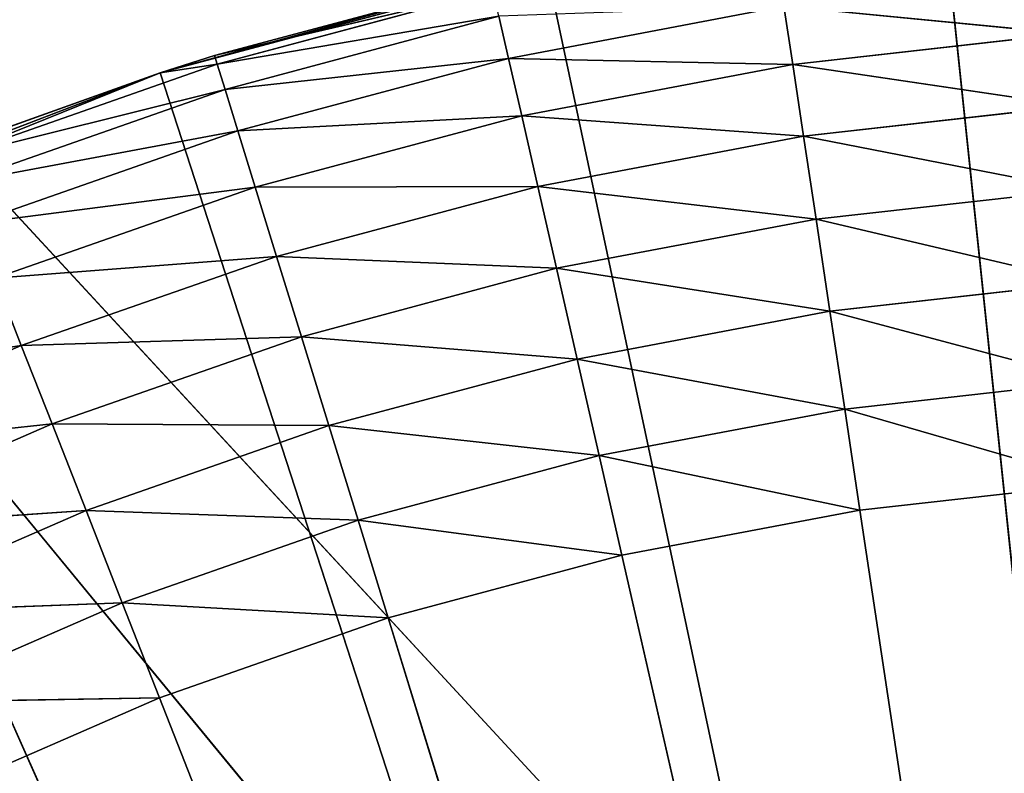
# Model space of a CAD drawing. Header units: centimetres. Extents: x 0.01 to 2.21, y 0.02 to 5.03.
# Tile 89 of 129: x 0.89 to 1.05, y 4.52 to 4.65. Entities that reach past the tile are written whole.
import ezdxf

# ---------------------------------------------------------------- set-up
doc = ezdxf.new("R2010")
doc.units = ezdxf.units.CM
doc.header["$LTSCALE"] = 2.54
doc.layers.get('0').update_dxf_attribs({"true_color": 0xff5454})

# ---------------------------------------------------------------- blocks, each defined once
blk = doc.blocks.new('Haczyk na r_czniki NUV przykr_cany.STL')
at = {"color": 0}
for p, q in [((1.05022, 4.36968, 0.0015), (0.511, 5.025, 0.0015)), ((0.511, 5.025, 0.0015), (1.111, 4.375, 0.0015)), ((0.511, 5.025, 0.0015), (1.111, 4.375, 0.0015)), ((1.05022, 4.36968, 0.0015), (0.511, 5.025, 0.0015)), ((0.511, 5.025, 0.1515), (1.111, 4.375, 0.1515)), ((0.511, 5.025, 0.1515), (1.111, 4.375, 0.1515)), ((0.511, 5.025, 0.1515), (1.05022, 4.36968, 0.1515)), ((0.511, 5.025, 0.1515), (1.05022, 4.36968, 0.1515)), ((1.04306, 4.67144, 0.1515), (1.111, 4.025, 0.1515)), ((1.04306, 4.67144, 0.1515), (1.111, 4.025, 0.1515)), ((0.97586, 4.6608, 0.1515), (0.91014, 4.64319, 0.1515)), ((0.97586, 4.6608, 0.1515), (0.91014, 4.64319, 0.1515)), ((1.111, 4.025, 0.1515), (0.97586, 4.6608, 0.1515)), ((1.111, 4.025, 0.1515), (0.97586, 4.6608, 0.1515)), ((0.91014, 4.64319, 0.1515), (0.96636, 4.6587, 0.5515)), ((0.91014, 4.64319, 0.1515), (0.96636, 4.6587, 0.5515)), ((0.91941, 4.64612, 0.5515), (0.96636, 4.6587, 0.5515)), ((0.91941, 4.64612, 0.5515), (0.96636, 4.6587, 0.5515)), ((0.9667, 4.65722, 0.56886), (0.91941, 4.64612, 0.5515)), ((0.9667, 4.65722, 0.56886), (0.91941, 4.64612, 0.5515)), ((0.9667, 4.65722, 0.56886), (0.91986, 4.64467, 0.56886)), ((0.9667, 4.65722, 0.56886), (0.91986, 4.64467, 0.56886)), ((0.96934, 4.64564, 0.6015), (1.01612, 4.65449, 0.6015)), ((0.96934, 4.64564, 0.6015), (1.01612, 4.65449, 0.6015)), ((1.01761, 4.64461, 0.61578), (1.01612, 4.65449, 0.6015)), ((1.01612, 4.65449, 0.6015), (1.06417, 4.64985, 0.61578)), ((1.01612, 4.65449, 0.6015), (1.06417, 4.64985, 0.61578)), ((1.01761, 4.64461, 0.61578), (1.01612, 4.65449, 0.6015)), ((0.9677, 4.65282, 0.5857), (0.91986, 4.64467, 0.56886)), ((0.9677, 4.65282, 0.5857), (0.91986, 4.64467, 0.56886)), ((0.9677, 4.65282, 0.5857), (0.92119, 4.64036, 0.5857)), ((0.9677, 4.65282, 0.5857), (0.92119, 4.64036, 0.5857)), ((0.96934, 4.64564, 0.6015), (0.9677, 4.65282, 0.5857)), ((0.96934, 4.64564, 0.6015), (0.9677, 4.65282, 0.5857)), ((1.01761, 4.64461, 0.61578), (1.06417, 4.64985, 0.61578)), ((1.01761, 4.64461, 0.61578), (1.06417, 4.64985, 0.61578)), ((0.87408, 4.62865, 0.56886), (0.91986, 4.64467, 0.56886)), ((0.87408, 4.62865, 0.56886), (0.91986, 4.64467, 0.56886)), ((0.91014, 4.64319, 0.1515), (0.91941, 4.64612, 0.5515)), ((0.91014, 4.64319, 0.5515), (0.91941, 4.64612, 0.5515)), ((0.91014, 4.64319, 0.1515), (0.91941, 4.64612, 0.5515)), ((0.91014, 4.64319, 0.5515), (0.91941, 4.64612, 0.5515)), ((0.91014, 4.64319, 0.5515), (0.91986, 4.64467, 0.56886)), ((0.91014, 4.64319, 0.5515), (0.91986, 4.64467, 0.56886)), ((0.91986, 4.64467, 0.56886), (0.91941, 4.64612, 0.5515)), ((0.91986, 4.64467, 0.56886), (0.91941, 4.64612, 0.5515)), ((0.92119, 4.64036, 0.5857), (0.91986, 4.64467, 0.56886)), ((0.92119, 4.64036, 0.5857), (0.91986, 4.64467, 0.56886)), ((0.96934, 4.64564, 0.6015), (0.92119, 4.64036, 0.5857)), ((0.96934, 4.64564, 0.6015), (0.92119, 4.64036, 0.5857)), ((0.96934, 4.64564, 0.6015), (0.92336, 4.63332, 0.6015)), ((0.96934, 4.64564, 0.6015), (0.92336, 4.63332, 0.6015)), ((0.97157, 4.63589, 0.61578), (0.96934, 4.64564, 0.6015)), ((0.96934, 4.64564, 0.6015), (1.01761, 4.64461, 0.61578)), ((0.96934, 4.64564, 0.6015), (1.01761, 4.64461, 0.61578)), ((0.97157, 4.63589, 0.61578), (0.96934, 4.64564, 0.6015)), ((0.97157, 4.63589, 0.61578), (1.01761, 4.64461, 0.61578)), ((0.97157, 4.63589, 0.61578), (1.01761, 4.64461, 0.61578)), ((1.01945, 4.63242, 0.6281), (1.01761, 4.64461, 0.61578)), ((1.01761, 4.64461, 0.61578), (1.06509, 4.63756, 0.6281)), ((1.01761, 4.64461, 0.61578), (1.06509, 4.63756, 0.6281)), ((1.01945, 4.63242, 0.6281), (1.01761, 4.64461, 0.61578)), ((0.91014, 4.64319, 0.1515), (0.84662, 4.6188, 0.1515)), ((0.91014, 4.64319, 0.1515), (0.84662, 4.6188, 0.1515)), ((0.87353, 4.63007, 0.5515), (0.91014, 4.64319, 0.1515)), ((0.87353, 4.63007, 0.5515), (0.91014, 4.64319, 0.1515)), ((0.87353, 4.63007, 0.5515), (0.91014, 4.64319, 0.5515)), ((0.87353, 4.63007, 0.5515), (0.91014, 4.64319, 0.5515)), ((0.87408, 4.62865, 0.56886), (0.91014, 4.64319, 0.5515)), ((0.87408, 4.62865, 0.56886), (0.91014, 4.64319, 0.5515)), ((0.91014, 4.64319, 0.5515), (0.91014, 4.64319, 0.1515)), ((0.91014, 4.64319, 0.5515), (0.91014, 4.64319, 0.1515)), ((0.91014, 4.64319, 0.1515), (1.111, 4.025, 0.1515)), ((0.91014, 4.64319, 0.1515), (1.111, 4.025, 0.1515)), ((0.87408, 4.62865, 0.56886), (0.92119, 4.64036, 0.5857)), ((0.87408, 4.62865, 0.56886), (0.92119, 4.64036, 0.5857)), ((0.87573, 4.62445, 0.5857), (0.92119, 4.64036, 0.5857)), ((0.87573, 4.62445, 0.5857), (0.92119, 4.64036, 0.5857)), ((0.92336, 4.63332, 0.6015), (0.92119, 4.64036, 0.5857)), ((0.92336, 4.63332, 0.6015), (0.92119, 4.64036, 0.5857)), ((1.01945, 4.63242, 0.6281), (1.06509, 4.63756, 0.6281)), ((1.01945, 4.63242, 0.6281), (1.06509, 4.63756, 0.6281)), ((0.97157, 4.63589, 0.61578), (0.92336, 4.63332, 0.6015)), ((0.97157, 4.63589, 0.61578), (0.92336, 4.63332, 0.6015)), ((0.97157, 4.63589, 0.61578), (0.92631, 4.62377, 0.61578)), ((0.97157, 4.63589, 0.61578), (0.92631, 4.62377, 0.61578)), ((0.97431, 4.62388, 0.6281), (0.97157, 4.63589, 0.61578)), ((0.97157, 4.63589, 0.61578), (1.01945, 4.63242, 0.6281)), ((0.97157, 4.63589, 0.61578), (1.01945, 4.63242, 0.6281)), ((0.97431, 4.62388, 0.6281), (0.97157, 4.63589, 0.61578)), ((0.87573, 4.62445, 0.5857), (0.92336, 4.63332, 0.6015)), ((0.87573, 4.62445, 0.5857), (0.92336, 4.63332, 0.6015)), ((0.87842, 4.6176, 0.6015), (0.92336, 4.63332, 0.6015)), ((0.87842, 4.6176, 0.6015), (0.92336, 4.63332, 0.6015)), ((0.92631, 4.62377, 0.61578), (0.92336, 4.63332, 0.6015)), ((0.92631, 4.62377, 0.61578), (0.92336, 4.63332, 0.6015)), ((0.97431, 4.62388, 0.6281), (1.01945, 4.63242, 0.6281)), ((0.97431, 4.62388, 0.6281), (1.01945, 4.63242, 0.6281)), ((1.02157, 4.6183, 0.6381), (1.01945, 4.63242, 0.6281)), ((1.01945, 4.63242, 0.6281), (1.06616, 4.62332, 0.6381)), ((1.01945, 4.63242, 0.6281), (1.06616, 4.62332, 0.6381)), ((1.02157, 4.6183, 0.6381), (1.01945, 4.63242, 0.6281)), ((0.87842, 4.6176, 0.6015), (0.92631, 4.62377, 0.61578)), ((0.87842, 4.6176, 0.6015), (0.92631, 4.62377, 0.61578)), ((0.88208, 4.60829, 0.61578), (0.92631, 4.62377, 0.61578)), ((0.88208, 4.60829, 0.61578), (0.92631, 4.62377, 0.61578)), ((0.97431, 4.62388, 0.6281), (0.92631, 4.62377, 0.61578)), ((0.97431, 4.62388, 0.6281), (0.92631, 4.62377, 0.61578)), ((0.92994, 4.61199, 0.6281), (0.92631, 4.62377, 0.61578)), ((0.92994, 4.61199, 0.6281), (0.92631, 4.62377, 0.61578)), ((0.97431, 4.62388, 0.6281), (0.92994, 4.61199, 0.6281)), ((0.97431, 4.62388, 0.6281), (0.92994, 4.61199, 0.6281)), ((0.97749, 4.60996, 0.6381), (0.97431, 4.62388, 0.6281)), ((0.97431, 4.62388, 0.6281), (1.02157, 4.6183, 0.6381)), ((0.97431, 4.62388, 0.6281), (1.02157, 4.6183, 0.6381)), ((0.97749, 4.60996, 0.6381), (0.97431, 4.62388, 0.6281)), ((1.02157, 4.6183, 0.6381), (1.06616, 4.62332, 0.6381)), ((1.02157, 4.6183, 0.6381), (1.06616, 4.62332, 0.6381)), ((0.84662, 4.6188, 0.1515), (1.111, 4.025, 0.1515)), ((0.84662, 4.6188, 0.1515), (1.111, 4.025, 0.1515)), ((0.97749, 4.60996, 0.6381), (1.02157, 4.6183, 0.6381)), ((0.97749, 4.60996, 0.6381), (1.02157, 4.6183, 0.6381)), ((1.02393, 4.60268, 0.64547), (1.02157, 4.6183, 0.6381)), ((1.02157, 4.6183, 0.6381), (1.06734, 4.60757, 0.64547)), ((1.02157, 4.6183, 0.6381), (1.06734, 4.60757, 0.64547)), ((1.02393, 4.60268, 0.64547), (1.02157, 4.6183, 0.6381)), ((0.88208, 4.60829, 0.61578), (0.92994, 4.61199, 0.6281)), ((0.88208, 4.60829, 0.61578), (0.92994, 4.61199, 0.6281)), ((0.88658, 4.59682, 0.6281), (0.92994, 4.61199, 0.6281)), ((0.88658, 4.59682, 0.6281), (0.92994, 4.61199, 0.6281)), ((0.93415, 4.59834, 0.6381), (0.92994, 4.61199, 0.6281)), ((0.97749, 4.60996, 0.6381), (0.92994, 4.61199, 0.6281)), ((0.93415, 4.59834, 0.6381), (0.92994, 4.61199, 0.6281)), ((0.97749, 4.60996, 0.6381), (0.92994, 4.61199, 0.6281)), ((0.97749, 4.60996, 0.6381), (0.93415, 4.59834, 0.6381)), ((0.97749, 4.60996, 0.6381), (0.93415, 4.59834, 0.6381)), ((0.981, 4.59455, 0.64547), (0.97749, 4.60996, 0.6381)), ((0.97749, 4.60996, 0.6381), (1.02393, 4.60268, 0.64547)), ((0.97749, 4.60996, 0.6381), (1.02393, 4.60268, 0.64547)), ((0.981, 4.59455, 0.64547), (0.97749, 4.60996, 0.6381)), ((0.88658, 4.59682, 0.6281), (0.88208, 4.60829, 0.61578)), ((0.88658, 4.59682, 0.6281), (0.88208, 4.60829, 0.61578)), ((1.02393, 4.60268, 0.64547), (1.06734, 4.60757, 0.64547)), ((1.02393, 4.60268, 0.64547), (1.06734, 4.60757, 0.64547)), ((0.981, 4.59455, 0.64547), (1.02393, 4.60268, 0.64547)), ((0.981, 4.59455, 0.64547), (1.02393, 4.60268, 0.64547)), ((1.02644, 4.58603, 0.64998), (1.02393, 4.60268, 0.64547)), ((1.02393, 4.60268, 0.64547), (1.0686, 4.59078, 0.64998)), ((1.02393, 4.60268, 0.64547), (1.0686, 4.59078, 0.64998)), ((1.02644, 4.58603, 0.64998), (1.02393, 4.60268, 0.64547)), ((0.88658, 4.59682, 0.6281), (0.93415, 4.59834, 0.6381)), ((0.88658, 4.59682, 0.6281), (0.93415, 4.59834, 0.6381)), ((0.8918, 4.58352, 0.6381), (0.93415, 4.59834, 0.6381)), ((0.8918, 4.58352, 0.6381), (0.93415, 4.59834, 0.6381)), ((0.9388, 4.58325, 0.64547), (0.93415, 4.59834, 0.6381)), ((0.981, 4.59455, 0.64547), (0.93415, 4.59834, 0.6381)), ((0.9388, 4.58325, 0.64547), (0.93415, 4.59834, 0.6381)), ((0.981, 4.59455, 0.64547), (0.93415, 4.59834, 0.6381)), ((0.88658, 4.59682, 0.6281), (0.83913, 4.58955, 0.61578)), ((0.88658, 4.59682, 0.6281), (0.83913, 4.58955, 0.61578)), ((0.88658, 4.59682, 0.6281), (0.84447, 4.57845, 0.6281)), ((0.88658, 4.59682, 0.6281), (0.84447, 4.57845, 0.6281)), ((0.8918, 4.58352, 0.6381), (0.88658, 4.59682, 0.6281)), ((0.8918, 4.58352, 0.6381), (0.88658, 4.59682, 0.6281)), ((0.981, 4.59455, 0.64547), (0.9388, 4.58325, 0.64547)), ((0.981, 4.59455, 0.64547), (0.9388, 4.58325, 0.64547)), ((0.98475, 4.57814, 0.64998), (0.981, 4.59455, 0.64547)), ((0.981, 4.59455, 0.64547), (1.02644, 4.58603, 0.64998)), ((0.981, 4.59455, 0.64547), (1.02644, 4.58603, 0.64998)), ((0.98475, 4.57814, 0.64998), (0.981, 4.59455, 0.64547)), ((1.02644, 4.58603, 0.64998), (1.0686, 4.59078, 0.64998)), ((1.02644, 4.58603, 0.64998), (1.0686, 4.59078, 0.64998)), ((0.98475, 4.57814, 0.64998), (1.02644, 4.58603, 0.64998)), ((0.98475, 4.57814, 0.64998), (1.02644, 4.58603, 0.64998)), ((1.02903, 4.56886, 0.6515), (1.02644, 4.58603, 0.64998)), ((1.02644, 4.58603, 0.64998), (1.0699, 4.57346, 0.6515)), ((1.02644, 4.58603, 0.64998), (1.0699, 4.57346, 0.6515)), ((1.02903, 4.56886, 0.6515), (1.02644, 4.58603, 0.64998)), ((0.8918, 4.58352, 0.6381), (0.84447, 4.57845, 0.6281)), ((0.8918, 4.58352, 0.6381), (0.84447, 4.57845, 0.6281)), ((0.8918, 4.58352, 0.6381), (0.85067, 4.56558, 0.6381)), ((0.8918, 4.58352, 0.6381), (0.85067, 4.56558, 0.6381)), ((0.89757, 4.56882, 0.64547), (0.8918, 4.58352, 0.6381)), ((0.8918, 4.58352, 0.6381), (0.9388, 4.58325, 0.64547)), ((0.8918, 4.58352, 0.6381), (0.9388, 4.58325, 0.64547)), ((0.89757, 4.56882, 0.64547), (0.8918, 4.58352, 0.6381)), ((0.89757, 4.56882, 0.64547), (0.9388, 4.58325, 0.64547)), ((0.89757, 4.56882, 0.64547), (0.9388, 4.58325, 0.64547)), ((0.94377, 4.56716, 0.64998), (0.9388, 4.58325, 0.64547)), ((0.98475, 4.57814, 0.64998), (0.9388, 4.58325, 0.64547)), ((0.94377, 4.56716, 0.64998), (0.9388, 4.58325, 0.64547)), ((0.98475, 4.57814, 0.64998), (0.9388, 4.58325, 0.64547)), ((0.98475, 4.57814, 0.64998), (0.94377, 4.56716, 0.64998)), ((0.98475, 4.57814, 0.64998), (0.94377, 4.56716, 0.64998)), ((0.98861, 4.56121, 0.6515), (0.98475, 4.57814, 0.64998)), ((0.98475, 4.57814, 0.64998), (1.02903, 4.56886, 0.6515)), ((0.98475, 4.57814, 0.64998), (1.02903, 4.56886, 0.6515)), ((0.98861, 4.56121, 0.6515), (0.98475, 4.57814, 0.64998)), ((1.0699, 4.57346, 0.6515), (1.02903, 4.56886, 0.6515)), ((1.0699, 4.57346, 0.6515), (1.02903, 4.56886, 0.6515)), ((0.89757, 4.56882, 0.64547), (0.85067, 4.56558, 0.6381)), ((0.89757, 4.56882, 0.64547), (0.85067, 4.56558, 0.6381)), ((0.89757, 4.56882, 0.64547), (0.85752, 4.55135, 0.64547)), ((0.89757, 4.56882, 0.64547), (0.85752, 4.55135, 0.64547)), ((0.90372, 4.55314, 0.64998), (0.89757, 4.56882, 0.64547)), ((0.89757, 4.56882, 0.64547), (0.94377, 4.56716, 0.64998)), ((0.89757, 4.56882, 0.64547), (0.94377, 4.56716, 0.64998)), ((0.90372, 4.55314, 0.64998), (0.89757, 4.56882, 0.64547)), ((1.02903, 4.56886, 0.6515), (0.98861, 4.56121, 0.6515)), ((1.02903, 4.56886, 0.6515), (0.98861, 4.56121, 0.6515)), ((1.02903, 4.56886, 0.6515), (1.111, 4.025, 0.6515)), ((1.02903, 4.56886, 0.6515), (1.111, 4.025, 0.6515)), ((0.90372, 4.55314, 0.64998), (0.94377, 4.56716, 0.64998)), ((0.90372, 4.55314, 0.64998), (0.94377, 4.56716, 0.64998)), ((0.94888, 4.55056, 0.6515), (0.94377, 4.56716, 0.64998)), ((0.98861, 4.56121, 0.6515), (0.94377, 4.56716, 0.64998)), ((0.94888, 4.55056, 0.6515), (0.94377, 4.56716, 0.64998)), ((0.98861, 4.56121, 0.6515), (0.94377, 4.56716, 0.64998)), ((0.98861, 4.56121, 0.6515), (0.94888, 4.55056, 0.6515)), ((0.98861, 4.56121, 0.6515), (0.94888, 4.55056, 0.6515)), ((0.98861, 4.56121, 0.6515), (1.111, 4.025, 0.6515)), ((0.98861, 4.56121, 0.6515), (1.111, 4.025, 0.6515)), ((0.90372, 4.55314, 0.64998), (0.85752, 4.55135, 0.64547)), ((0.90372, 4.55314, 0.64998), (0.85752, 4.55135, 0.64547)), ((0.90372, 4.55314, 0.64998), (0.86483, 4.53618, 0.64998)), ((0.90372, 4.55314, 0.64998), (0.86483, 4.53618, 0.64998)), ((0.91006, 4.53698, 0.6515), (0.90372, 4.55314, 0.64998)), ((0.90372, 4.55314, 0.64998), (0.94888, 4.55056, 0.6515)), ((0.90372, 4.55314, 0.64998), (0.94888, 4.55056, 0.6515)), ((0.91006, 4.53698, 0.6515), (0.90372, 4.55314, 0.64998)), ((0.94888, 4.55056, 0.6515), (0.91006, 4.53698, 0.6515)), ((0.94888, 4.55056, 0.6515), (0.91006, 4.53698, 0.6515)), ((1.111, 4.025, 0.6515), (0.94888, 4.55056, 0.6515)), ((1.111, 4.025, 0.6515), (0.94888, 4.55056, 0.6515)), ((0.91006, 4.53698, 0.6515), (0.86483, 4.53618, 0.64998)), ((0.91006, 4.53698, 0.6515), (0.86483, 4.53618, 0.64998)), ((0.91006, 4.53698, 0.6515), (0.87236, 4.52053, 0.6515)), ((0.91006, 4.53698, 0.6515), (0.87236, 4.52053, 0.6515)), ((0.91006, 4.53698, 0.6515), (1.111, 4.025, 0.6515)), ((0.91006, 4.53698, 0.6515), (1.111, 4.025, 0.6515))]:
    blk.add_line(p, q, dxfattribs=at)
mesh = blk.add_polyface(dxfattribs=at)
corners = [(0.936, 4.32811, 0.0015), (0.42418, 5.0174, 0.0015), (0.511, 5.025, 0.0015)]
mesh.append_faces([[corners[k] for k in face] for face in [(0, 1, 2)]], dxfattribs={"color": 0})
mesh = blk.add_polyface(dxfattribs=at)
corners = [(0.936, 4.32811, 0.1515), (0.511, 5.025, 0.1515), (0.42418, 5.0174, 0.1515)]
mesh.append_faces([[corners[k] for k in face] for face in [(0, 1, 2)]], dxfattribs={"color": 0})
mesh = blk.add_polyface(dxfattribs=at)
corners = [(1.111, 4.375, 0.0015), (1.05022, 4.36968, 0.0015), (0.511, 5.025, 0.0015)]
mesh.append_faces([[corners[k] for k in face] for face in [(0, 1, 2)]], dxfattribs={"color": 0})
mesh = blk.add_polyface(dxfattribs=at)
corners = [(1.711, 5.025, 0.0015), (1.111, 4.375, 0.0015), (0.511, 5.025, 0.0015)]
mesh.append_faces([[corners[k] for k in face] for face in [(0, 1, 2)]], dxfattribs={"color": 0})
mesh = blk.add_polyface(dxfattribs=at)
corners = [(1.05022, 4.36968, 0.0015), (0.99129, 4.35389, 0.0015), (0.511, 5.025, 0.0015)]
mesh.append_faces([[corners[k] for k in face] for face in [(0, 1, 2)]], dxfattribs={"color": 0})
mesh = blk.add_polyface(dxfattribs=at)
corners = [(0.99129, 4.35389, 0.0015), (0.936, 4.32811, 0.0015), (0.511, 5.025, 0.0015)]
mesh.append_faces([[corners[k] for k in face] for face in [(0, 1, 2)]], dxfattribs={"color": 0})
mesh = blk.add_polyface(dxfattribs=at)
corners = [(1.711, 5.025, 0.1515), (0.511, 5.025, 0.1515), (1.111, 4.375, 0.1515)]
mesh.append_faces([[corners[k] for k in face] for face in [(0, 1, 2)]], dxfattribs={"color": 0})
mesh = blk.add_polyface(dxfattribs=at)
corners = [(1.111, 4.375, 0.1515), (0.511, 5.025, 0.1515), (1.05022, 4.36968, 0.1515)]
mesh.append_faces([[corners[k] for k in face] for face in [(0, 1, 2)]], dxfattribs={"color": 0})
mesh = blk.add_polyface(dxfattribs=at)
corners = [(1.05022, 4.36968, 0.1515), (0.511, 5.025, 0.1515), (0.99129, 4.35389, 0.1515)]
mesh.append_faces([[corners[k] for k in face] for face in [(0, 1, 2)]], dxfattribs={"color": 0})
mesh = blk.add_polyface(dxfattribs=at)
corners = [(0.99129, 4.35389, 0.1515), (0.511, 5.025, 0.1515), (0.936, 4.32811, 0.1515)]
mesh.append_faces([[corners[k] for k in face] for face in [(0, 1, 2)]], dxfattribs={"color": 0})
mesh = blk.add_polyface(dxfattribs=at)
corners = [(0.936, 4.32811, 0.0015), (0.88602, 4.29312, 0.0015), (0.42418, 5.0174, 0.0015)]
mesh.append_faces([[corners[k] for k in face] for face in [(0, 1, 2)]], dxfattribs={"color": 0})
mesh = blk.add_polyface(dxfattribs=at)
corners = [(0.936, 4.32811, 0.1515), (0.42418, 5.0174, 0.1515), (0.88602, 4.29312, 0.1515)]
mesh.append_faces([[corners[k] for k in face] for face in [(0, 1, 2)]], dxfattribs={"color": 0})
mesh = blk.add_polyface(dxfattribs=at)
corners = [(1.111, 4.025, 0.1515), (1.04306, 4.67144, 0.1515), (1.111, 4.675, 0.1515)]
mesh.append_faces([[corners[k] for k in face] for face in [(0, 1, 2)]], dxfattribs={"color": 0})
mesh = blk.add_polyface(dxfattribs=at)
corners = [(1.111, 4.025, 0.1515), (0.97586, 4.6608, 0.1515), (1.04306, 4.67144, 0.1515)]
mesh.append_faces([[corners[k] for k in face] for face in [(0, 1, 2)]], dxfattribs={"color": 0})
mesh = blk.add_polyface(dxfattribs=at)
corners = [(0.96636, 4.6587, 0.5515), (0.97586, 4.6608, 0.1515), (0.91014, 4.64319, 0.1515)]
mesh.append_faces([[corners[k] for k in face] for face in [(0, 1, 2)]], dxfattribs={"color": 0})
mesh = blk.add_polyface(dxfattribs=at)
corners = [(1.111, 4.025, 0.1515), (0.91014, 4.64319, 0.1515), (0.97586, 4.6608, 0.1515)]
mesh.append_faces([[corners[k] for k in face] for face in [(0, 1, 2)]], dxfattribs={"color": 0})
mesh = blk.add_polyface(dxfattribs=at)
corners = [(1.06417, 4.64985, 0.61578), (1.06343, 4.65982, 0.6015), (1.01612, 4.65449, 0.6015)]
mesh.append_faces([[corners[k] for k in face] for face in [(0, 1, 2)]], dxfattribs={"color": 0})
mesh = blk.add_polyface(dxfattribs=at)
corners = [(0.96636, 4.6587, 0.5515), (0.91014, 4.64319, 0.1515), (0.91941, 4.64612, 0.5515)]
mesh.append_faces([[corners[k] for k in face] for face in [(0, 1, 2)]], dxfattribs={"color": 0})
mesh = blk.add_polyface(dxfattribs=at)
corners = [(0.9667, 4.65722, 0.56886), (0.96636, 4.6587, 0.5515), (0.91941, 4.64612, 0.5515)]
mesh.append_faces([[corners[k] for k in face] for face in [(0, 1, 2)]], dxfattribs={"color": 0})
mesh = blk.add_polyface(dxfattribs=at)
corners = [(0.9667, 4.65722, 0.56886), (0.91941, 4.64612, 0.5515), (0.91986, 4.64467, 0.56886)]
mesh.append_faces([[corners[k] for k in face] for face in [(0, 1, 2)]], dxfattribs={"color": 0})
mesh = blk.add_polyface(dxfattribs=at)
corners = [(0.9677, 4.65282, 0.5857), (0.9667, 4.65722, 0.56886), (0.91986, 4.64467, 0.56886)]
mesh.append_faces([[corners[k] for k in face] for face in [(0, 1, 2)]], dxfattribs={"color": 0})
mesh = blk.add_polyface(dxfattribs=at)
corners = [(1.01612, 4.65449, 0.6015), (0.9677, 4.65282, 0.5857), (0.96934, 4.64564, 0.6015)]
mesh.append_faces([[corners[k] for k in face] for face in [(0, 1, 2)]], dxfattribs={"color": 0})
mesh = blk.add_polyface(dxfattribs=at)
corners = [(1.01761, 4.64461, 0.61578), (1.01612, 4.65449, 0.6015), (0.96934, 4.64564, 0.6015)]
mesh.append_faces([[corners[k] for k in face] for face in [(0, 1, 2)]], dxfattribs={"color": 0})
mesh = blk.add_polyface(dxfattribs=at)
corners = [(1.06417, 4.64985, 0.61578), (1.01612, 4.65449, 0.6015), (1.01761, 4.64461, 0.61578)]
mesh.append_faces([[corners[k] for k in face] for face in [(0, 1, 2)]], dxfattribs={"color": 0})
mesh = blk.add_polyface(dxfattribs=at)
corners = [(0.9677, 4.65282, 0.5857), (0.91986, 4.64467, 0.56886), (0.92119, 4.64036, 0.5857)]
mesh.append_faces([[corners[k] for k in face] for face in [(0, 1, 2)]], dxfattribs={"color": 0})
mesh = blk.add_polyface(dxfattribs=at)
corners = [(0.96934, 4.64564, 0.6015), (0.9677, 4.65282, 0.5857), (0.92119, 4.64036, 0.5857)]
mesh.append_faces([[corners[k] for k in face] for face in [(0, 1, 2)]], dxfattribs={"color": 0})
mesh = blk.add_polyface(dxfattribs=at)
corners = [(1.06509, 4.63756, 0.6281), (1.06417, 4.64985, 0.61578), (1.01761, 4.64461, 0.61578)]
mesh.append_faces([[corners[k] for k in face] for face in [(0, 1, 2)]], dxfattribs={"color": 0})
mesh = blk.add_polyface(dxfattribs=at)
corners = [(0.91986, 4.64467, 0.56886), (0.91014, 4.64319, 0.5515), (0.87408, 4.62865, 0.56886)]
mesh.append_faces([[corners[k] for k in face] for face in [(0, 1, 2)]], dxfattribs={"color": 0})
mesh = blk.add_polyface(dxfattribs=at)
corners = [(0.92119, 4.64036, 0.5857), (0.91986, 4.64467, 0.56886), (0.87408, 4.62865, 0.56886)]
mesh.append_faces([[corners[k] for k in face] for face in [(0, 1, 2)]], dxfattribs={"color": 0})
mesh = blk.add_polyface(dxfattribs=at)
corners = [(0.91941, 4.64612, 0.5515), (0.91014, 4.64319, 0.1515), (0.91014, 4.64319, 0.5515)]
mesh.append_faces([[corners[k] for k in face] for face in [(0, 1, 2)]], dxfattribs={"color": 0})
mesh = blk.add_polyface(dxfattribs=at)
corners = [(0.91986, 4.64467, 0.56886), (0.91941, 4.64612, 0.5515), (0.91014, 4.64319, 0.5515)]
mesh.append_faces([[corners[k] for k in face] for face in [(0, 1, 2)]], dxfattribs={"color": 0})
mesh = blk.add_polyface(dxfattribs=at)
corners = [(0.96934, 4.64564, 0.6015), (0.92119, 4.64036, 0.5857), (0.92336, 4.63332, 0.6015)]
mesh.append_faces([[corners[k] for k in face] for face in [(0, 1, 2)]], dxfattribs={"color": 0})
mesh = blk.add_polyface(dxfattribs=at)
corners = [(0.97157, 4.63589, 0.61578), (0.96934, 4.64564, 0.6015), (0.92336, 4.63332, 0.6015)]
mesh.append_faces([[corners[k] for k in face] for face in [(0, 1, 2)]], dxfattribs={"color": 0})
mesh = blk.add_polyface(dxfattribs=at)
corners = [(1.01761, 4.64461, 0.61578), (0.96934, 4.64564, 0.6015), (0.97157, 4.63589, 0.61578)]
mesh.append_faces([[corners[k] for k in face] for face in [(0, 1, 2)]], dxfattribs={"color": 0})
mesh = blk.add_polyface(dxfattribs=at)
corners = [(1.01945, 4.63242, 0.6281), (1.01761, 4.64461, 0.61578), (0.97157, 4.63589, 0.61578)]
mesh.append_faces([[corners[k] for k in face] for face in [(0, 1, 2)]], dxfattribs={"color": 0})
mesh = blk.add_polyface(dxfattribs=at)
corners = [(1.06509, 4.63756, 0.6281), (1.01761, 4.64461, 0.61578), (1.01945, 4.63242, 0.6281)]
mesh.append_faces([[corners[k] for k in face] for face in [(0, 1, 2)]], dxfattribs={"color": 0})
mesh = blk.add_polyface(dxfattribs=at)
corners = [(0.87353, 4.63007, 0.5515), (0.91014, 4.64319, 0.1515), (0.84662, 4.6188, 0.1515)]
mesh.append_faces([[corners[k] for k in face] for face in [(0, 1, 2)]], dxfattribs={"color": 0})
mesh = blk.add_polyface(dxfattribs=at)
corners = [(1.111, 4.025, 0.1515), (0.84662, 4.6188, 0.1515), (0.91014, 4.64319, 0.1515)]
mesh.append_faces([[corners[k] for k in face] for face in [(0, 1, 2)]], dxfattribs={"color": 0})
mesh = blk.add_polyface(dxfattribs=at)
corners = [(0.91014, 4.64319, 0.5515), (0.91014, 4.64319, 0.1515), (0.87353, 4.63007, 0.5515)]
mesh.append_faces([[corners[k] for k in face] for face in [(0, 1, 2)]], dxfattribs={"color": 0})
mesh = blk.add_polyface(dxfattribs=at)
corners = [(0.87408, 4.62865, 0.56886), (0.91014, 4.64319, 0.5515), (0.87353, 4.63007, 0.5515)]
mesh.append_faces([[corners[k] for k in face] for face in [(0, 1, 2)]], dxfattribs={"color": 0})
mesh = blk.add_polyface(dxfattribs=at)
corners = [(0.92119, 4.64036, 0.5857), (0.87408, 4.62865, 0.56886), (0.87573, 4.62445, 0.5857)]
mesh.append_faces([[corners[k] for k in face] for face in [(0, 1, 2)]], dxfattribs={"color": 0})
mesh = blk.add_polyface(dxfattribs=at)
corners = [(0.92336, 4.63332, 0.6015), (0.92119, 4.64036, 0.5857), (0.87573, 4.62445, 0.5857)]
mesh.append_faces([[corners[k] for k in face] for face in [(0, 1, 2)]], dxfattribs={"color": 0})
mesh = blk.add_polyface(dxfattribs=at)
corners = [(1.06616, 4.62332, 0.6381), (1.06509, 4.63756, 0.6281), (1.01945, 4.63242, 0.6281)]
mesh.append_faces([[corners[k] for k in face] for face in [(0, 1, 2)]], dxfattribs={"color": 0})
mesh = blk.add_polyface(dxfattribs=at)
corners = [(0.97157, 4.63589, 0.61578), (0.92336, 4.63332, 0.6015), (0.92631, 4.62377, 0.61578)]
mesh.append_faces([[corners[k] for k in face] for face in [(0, 1, 2)]], dxfattribs={"color": 0})
mesh = blk.add_polyface(dxfattribs=at)
corners = [(0.97431, 4.62388, 0.6281), (0.97157, 4.63589, 0.61578), (0.92631, 4.62377, 0.61578)]
mesh.append_faces([[corners[k] for k in face] for face in [(0, 1, 2)]], dxfattribs={"color": 0})
mesh = blk.add_polyface(dxfattribs=at)
corners = [(1.01945, 4.63242, 0.6281), (0.97157, 4.63589, 0.61578), (0.97431, 4.62388, 0.6281)]
mesh.append_faces([[corners[k] for k in face] for face in [(0, 1, 2)]], dxfattribs={"color": 0})
mesh = blk.add_polyface(dxfattribs=at)
corners = [(0.92336, 4.63332, 0.6015), (0.87573, 4.62445, 0.5857), (0.87842, 4.6176, 0.6015)]
mesh.append_faces([[corners[k] for k in face] for face in [(0, 1, 2)]], dxfattribs={"color": 0})
mesh = blk.add_polyface(dxfattribs=at)
corners = [(0.92631, 4.62377, 0.61578), (0.92336, 4.63332, 0.6015), (0.87842, 4.6176, 0.6015)]
mesh.append_faces([[corners[k] for k in face] for face in [(0, 1, 2)]], dxfattribs={"color": 0})
mesh = blk.add_polyface(dxfattribs=at)
corners = [(1.02157, 4.6183, 0.6381), (1.01945, 4.63242, 0.6281), (0.97431, 4.62388, 0.6281)]
mesh.append_faces([[corners[k] for k in face] for face in [(0, 1, 2)]], dxfattribs={"color": 0})
mesh = blk.add_polyface(dxfattribs=at)
corners = [(1.06616, 4.62332, 0.6381), (1.01945, 4.63242, 0.6281), (1.02157, 4.6183, 0.6381)]
mesh.append_faces([[corners[k] for k in face] for face in [(0, 1, 2)]], dxfattribs={"color": 0})
mesh = blk.add_polyface(dxfattribs=at)
corners = [(0.92631, 4.62377, 0.61578), (0.87842, 4.6176, 0.6015), (0.88208, 4.60829, 0.61578)]
mesh.append_faces([[corners[k] for k in face] for face in [(0, 1, 2)]], dxfattribs={"color": 0})
mesh = blk.add_polyface(dxfattribs=at)
corners = [(0.92994, 4.61199, 0.6281), (0.92631, 4.62377, 0.61578), (0.88208, 4.60829, 0.61578)]
mesh.append_faces([[corners[k] for k in face] for face in [(0, 1, 2)]], dxfattribs={"color": 0})
mesh = blk.add_polyface(dxfattribs=at)
corners = [(0.97431, 4.62388, 0.6281), (0.92631, 4.62377, 0.61578), (0.92994, 4.61199, 0.6281)]
mesh.append_faces([[corners[k] for k in face] for face in [(0, 1, 2)]], dxfattribs={"color": 0})
mesh = blk.add_polyface(dxfattribs=at)
corners = [(0.97749, 4.60996, 0.6381), (0.97431, 4.62388, 0.6281), (0.92994, 4.61199, 0.6281)]
mesh.append_faces([[corners[k] for k in face] for face in [(0, 1, 2)]], dxfattribs={"color": 0})
mesh = blk.add_polyface(dxfattribs=at)
corners = [(1.02157, 4.6183, 0.6381), (0.97431, 4.62388, 0.6281), (0.97749, 4.60996, 0.6381)]
mesh.append_faces([[corners[k] for k in face] for face in [(0, 1, 2)]], dxfattribs={"color": 0})
mesh = blk.add_polyface(dxfattribs=at)
corners = [(1.06734, 4.60757, 0.64547), (1.06616, 4.62332, 0.6381), (1.02157, 4.6183, 0.6381)]
mesh.append_faces([[corners[k] for k in face] for face in [(0, 1, 2)]], dxfattribs={"color": 0})
mesh = blk.add_polyface(dxfattribs=at)
corners = [(1.111, 4.025, 0.1515), (0.786, 4.58792, 0.1515), (0.84662, 4.6188, 0.1515)]
mesh.append_faces([[corners[k] for k in face] for face in [(0, 1, 2)]], dxfattribs={"color": 0})
mesh = blk.add_polyface(dxfattribs=at)
corners = [(1.02393, 4.60268, 0.64547), (1.02157, 4.6183, 0.6381), (0.97749, 4.60996, 0.6381)]
mesh.append_faces([[corners[k] for k in face] for face in [(0, 1, 2)]], dxfattribs={"color": 0})
mesh = blk.add_polyface(dxfattribs=at)
corners = [(1.06734, 4.60757, 0.64547), (1.02157, 4.6183, 0.6381), (1.02393, 4.60268, 0.64547)]
mesh.append_faces([[corners[k] for k in face] for face in [(0, 1, 2)]], dxfattribs={"color": 0})
mesh = blk.add_polyface(dxfattribs=at)
corners = [(0.92994, 4.61199, 0.6281), (0.88208, 4.60829, 0.61578), (0.88658, 4.59682, 0.6281)]
mesh.append_faces([[corners[k] for k in face] for face in [(0, 1, 2)]], dxfattribs={"color": 0})
mesh = blk.add_polyface(dxfattribs=at)
corners = [(0.93415, 4.59834, 0.6381), (0.92994, 4.61199, 0.6281), (0.88658, 4.59682, 0.6281)]
mesh.append_faces([[corners[k] for k in face] for face in [(0, 1, 2)]], dxfattribs={"color": 0})
mesh = blk.add_polyface(dxfattribs=at)
corners = [(0.97749, 4.60996, 0.6381), (0.92994, 4.61199, 0.6281), (0.93415, 4.59834, 0.6381)]
mesh.append_faces([[corners[k] for k in face] for face in [(0, 1, 2)]], dxfattribs={"color": 0})
mesh = blk.add_polyface(dxfattribs=at)
corners = [(0.981, 4.59455, 0.64547), (0.97749, 4.60996, 0.6381), (0.93415, 4.59834, 0.6381)]
mesh.append_faces([[corners[k] for k in face] for face in [(0, 1, 2)]], dxfattribs={"color": 0})
mesh = blk.add_polyface(dxfattribs=at)
corners = [(1.02393, 4.60268, 0.64547), (0.97749, 4.60996, 0.6381), (0.981, 4.59455, 0.64547)]
mesh.append_faces([[corners[k] for k in face] for face in [(0, 1, 2)]], dxfattribs={"color": 0})
mesh = blk.add_polyface(dxfattribs=at)
corners = [(0.88658, 4.59682, 0.6281), (0.88208, 4.60829, 0.61578), (0.83913, 4.58955, 0.61578)]
mesh.append_faces([[corners[k] for k in face] for face in [(0, 1, 2)]], dxfattribs={"color": 0})
mesh = blk.add_polyface(dxfattribs=at)
corners = [(1.0686, 4.59078, 0.64998), (1.06734, 4.60757, 0.64547), (1.02393, 4.60268, 0.64547)]
mesh.append_faces([[corners[k] for k in face] for face in [(0, 1, 2)]], dxfattribs={"color": 0})
mesh = blk.add_polyface(dxfattribs=at)
corners = [(1.02644, 4.58603, 0.64998), (1.02393, 4.60268, 0.64547), (0.981, 4.59455, 0.64547)]
mesh.append_faces([[corners[k] for k in face] for face in [(0, 1, 2)]], dxfattribs={"color": 0})
mesh = blk.add_polyface(dxfattribs=at)
corners = [(1.0686, 4.59078, 0.64998), (1.02393, 4.60268, 0.64547), (1.02644, 4.58603, 0.64998)]
mesh.append_faces([[corners[k] for k in face] for face in [(0, 1, 2)]], dxfattribs={"color": 0})
mesh = blk.add_polyface(dxfattribs=at)
corners = [(0.93415, 4.59834, 0.6381), (0.88658, 4.59682, 0.6281), (0.8918, 4.58352, 0.6381)]
mesh.append_faces([[corners[k] for k in face] for face in [(0, 1, 2)]], dxfattribs={"color": 0})
mesh = blk.add_polyface(dxfattribs=at)
corners = [(0.9388, 4.58325, 0.64547), (0.93415, 4.59834, 0.6381), (0.8918, 4.58352, 0.6381)]
mesh.append_faces([[corners[k] for k in face] for face in [(0, 1, 2)]], dxfattribs={"color": 0})
mesh = blk.add_polyface(dxfattribs=at)
corners = [(0.981, 4.59455, 0.64547), (0.93415, 4.59834, 0.6381), (0.9388, 4.58325, 0.64547)]
mesh.append_faces([[corners[k] for k in face] for face in [(0, 1, 2)]], dxfattribs={"color": 0})
mesh = blk.add_polyface(dxfattribs=at)
corners = [(0.88658, 4.59682, 0.6281), (0.83913, 4.58955, 0.61578), (0.84447, 4.57845, 0.6281)]
mesh.append_faces([[corners[k] for k in face] for face in [(0, 1, 2)]], dxfattribs={"color": 0})
mesh = blk.add_polyface(dxfattribs=at)
corners = [(0.8918, 4.58352, 0.6381), (0.88658, 4.59682, 0.6281), (0.84447, 4.57845, 0.6281)]
mesh.append_faces([[corners[k] for k in face] for face in [(0, 1, 2)]], dxfattribs={"color": 0})
mesh = blk.add_polyface(dxfattribs=at)
corners = [(0.98475, 4.57814, 0.64998), (0.981, 4.59455, 0.64547), (0.9388, 4.58325, 0.64547)]
mesh.append_faces([[corners[k] for k in face] for face in [(0, 1, 2)]], dxfattribs={"color": 0})
mesh = blk.add_polyface(dxfattribs=at)
corners = [(1.02644, 4.58603, 0.64998), (0.981, 4.59455, 0.64547), (0.98475, 4.57814, 0.64998)]
mesh.append_faces([[corners[k] for k in face] for face in [(0, 1, 2)]], dxfattribs={"color": 0})
mesh = blk.add_polyface(dxfattribs=at)
corners = [(1.0699, 4.57346, 0.6515), (1.0686, 4.59078, 0.64998), (1.02644, 4.58603, 0.64998)]
mesh.append_faces([[corners[k] for k in face] for face in [(0, 1, 2)]], dxfattribs={"color": 0})
mesh = blk.add_polyface(dxfattribs=at)
corners = [(1.111, 4.025, 0.1515), (0.72894, 4.55086, 0.1515), (0.786, 4.58792, 0.1515)]
mesh.append_faces([[corners[k] for k in face] for face in [(0, 1, 2)]], dxfattribs={"color": 0})
mesh = blk.add_polyface(dxfattribs=at)
corners = [(1.02903, 4.56886, 0.6515), (1.02644, 4.58603, 0.64998), (0.98475, 4.57814, 0.64998)]
mesh.append_faces([[corners[k] for k in face] for face in [(0, 1, 2)]], dxfattribs={"color": 0})
mesh = blk.add_polyface(dxfattribs=at)
corners = [(1.0699, 4.57346, 0.6515), (1.02644, 4.58603, 0.64998), (1.02903, 4.56886, 0.6515)]
mesh.append_faces([[corners[k] for k in face] for face in [(0, 1, 2)]], dxfattribs={"color": 0})
mesh = blk.add_polyface(dxfattribs=at)
corners = [(0.8918, 4.58352, 0.6381), (0.84447, 4.57845, 0.6281), (0.85067, 4.56558, 0.6381)]
mesh.append_faces([[corners[k] for k in face] for face in [(0, 1, 2)]], dxfattribs={"color": 0})
mesh = blk.add_polyface(dxfattribs=at)
corners = [(0.89757, 4.56882, 0.64547), (0.8918, 4.58352, 0.6381), (0.85067, 4.56558, 0.6381)]
mesh.append_faces([[corners[k] for k in face] for face in [(0, 1, 2)]], dxfattribs={"color": 0})
mesh = blk.add_polyface(dxfattribs=at)
corners = [(0.9388, 4.58325, 0.64547), (0.8918, 4.58352, 0.6381), (0.89757, 4.56882, 0.64547)]
mesh.append_faces([[corners[k] for k in face] for face in [(0, 1, 2)]], dxfattribs={"color": 0})
mesh = blk.add_polyface(dxfattribs=at)
corners = [(0.94377, 4.56716, 0.64998), (0.9388, 4.58325, 0.64547), (0.89757, 4.56882, 0.64547)]
mesh.append_faces([[corners[k] for k in face] for face in [(0, 1, 2)]], dxfattribs={"color": 0})
mesh = blk.add_polyface(dxfattribs=at)
corners = [(0.98475, 4.57814, 0.64998), (0.9388, 4.58325, 0.64547), (0.94377, 4.56716, 0.64998)]
mesh.append_faces([[corners[k] for k in face] for face in [(0, 1, 2)]], dxfattribs={"color": 0})
mesh = blk.add_polyface(dxfattribs=at)
corners = [(0.98861, 4.56121, 0.6515), (0.98475, 4.57814, 0.64998), (0.94377, 4.56716, 0.64998)]
mesh.append_faces([[corners[k] for k in face] for face in [(0, 1, 2)]], dxfattribs={"color": 0})
mesh = blk.add_polyface(dxfattribs=at)
corners = [(1.02903, 4.56886, 0.6515), (0.98475, 4.57814, 0.64998), (0.98861, 4.56121, 0.6515)]
mesh.append_faces([[corners[k] for k in face] for face in [(0, 1, 2)]], dxfattribs={"color": 0})
mesh = blk.add_polyface(dxfattribs=at)
corners = [(1.111, 4.025, 0.6515), (1.0699, 4.57346, 0.6515), (1.02903, 4.56886, 0.6515)]
mesh.append_faces([[corners[k] for k in face] for face in [(0, 1, 2)]], dxfattribs={"color": 0})
mesh = blk.add_polyface(dxfattribs=at)
corners = [(0.89757, 4.56882, 0.64547), (0.85067, 4.56558, 0.6381), (0.85752, 4.55135, 0.64547)]
mesh.append_faces([[corners[k] for k in face] for face in [(0, 1, 2)]], dxfattribs={"color": 0})
mesh = blk.add_polyface(dxfattribs=at)
corners = [(0.90372, 4.55314, 0.64998), (0.89757, 4.56882, 0.64547), (0.85752, 4.55135, 0.64547)]
mesh.append_faces([[corners[k] for k in face] for face in [(0, 1, 2)]], dxfattribs={"color": 0})
mesh = blk.add_polyface(dxfattribs=at)
corners = [(0.94377, 4.56716, 0.64998), (0.89757, 4.56882, 0.64547), (0.90372, 4.55314, 0.64998)]
mesh.append_faces([[corners[k] for k in face] for face in [(0, 1, 2)]], dxfattribs={"color": 0})
mesh = blk.add_polyface(dxfattribs=at)
corners = [(1.111, 4.025, 0.6515), (1.02903, 4.56886, 0.6515), (0.98861, 4.56121, 0.6515)]
mesh.append_faces([[corners[k] for k in face] for face in [(0, 1, 2)]], dxfattribs={"color": 0})
mesh = blk.add_polyface(dxfattribs=at)
corners = [(0.94888, 4.55056, 0.6515), (0.94377, 4.56716, 0.64998), (0.90372, 4.55314, 0.64998)]
mesh.append_faces([[corners[k] for k in face] for face in [(0, 1, 2)]], dxfattribs={"color": 0})
mesh = blk.add_polyface(dxfattribs=at)
corners = [(0.98861, 4.56121, 0.6515), (0.94377, 4.56716, 0.64998), (0.94888, 4.55056, 0.6515)]
mesh.append_faces([[corners[k] for k in face] for face in [(0, 1, 2)]], dxfattribs={"color": 0})
mesh = blk.add_polyface(dxfattribs=at)
corners = [(1.111, 4.025, 0.6515), (0.98861, 4.56121, 0.6515), (0.94888, 4.55056, 0.6515)]
mesh.append_faces([[corners[k] for k in face] for face in [(0, 1, 2)]], dxfattribs={"color": 0})
mesh = blk.add_polyface(dxfattribs=at)
corners = [(0.90372, 4.55314, 0.64998), (0.85752, 4.55135, 0.64547), (0.86483, 4.53618, 0.64998)]
mesh.append_faces([[corners[k] for k in face] for face in [(0, 1, 2)]], dxfattribs={"color": 0})
mesh = blk.add_polyface(dxfattribs=at)
corners = [(0.91006, 4.53698, 0.6515), (0.90372, 4.55314, 0.64998), (0.86483, 4.53618, 0.64998)]
mesh.append_faces([[corners[k] for k in face] for face in [(0, 1, 2)]], dxfattribs={"color": 0})
mesh = blk.add_polyface(dxfattribs=at)
corners = [(0.94888, 4.55056, 0.6515), (0.90372, 4.55314, 0.64998), (0.91006, 4.53698, 0.6515)]
mesh.append_faces([[corners[k] for k in face] for face in [(0, 1, 2)]], dxfattribs={"color": 0})
mesh = blk.add_polyface(dxfattribs=at)
corners = [(1.111, 4.025, 0.1515), (0.67607, 4.50804, 0.1515), (0.72894, 4.55086, 0.1515)]
mesh.append_faces([[corners[k] for k in face] for face in [(0, 1, 2)]], dxfattribs={"color": 0})
mesh = blk.add_polyface(dxfattribs=at)
corners = [(1.111, 4.025, 0.6515), (0.94888, 4.55056, 0.6515), (0.91006, 4.53698, 0.6515)]
mesh.append_faces([[corners[k] for k in face] for face in [(0, 1, 2)]], dxfattribs={"color": 0})
mesh = blk.add_polyface(dxfattribs=at)
corners = [(0.91006, 4.53698, 0.6515), (0.86483, 4.53618, 0.64998), (0.87236, 4.52053, 0.6515)]
mesh.append_faces([[corners[k] for k in face] for face in [(0, 1, 2)]], dxfattribs={"color": 0})
mesh = blk.add_polyface(dxfattribs=at)
corners = [(1.111, 4.025, 0.6515), (0.91006, 4.53698, 0.6515), (0.87236, 4.52053, 0.6515)]
mesh.append_faces([[corners[k] for k in face] for face in [(0, 1, 2)]], dxfattribs={"color": 0})

msp = doc.modelspace()

# ---------------------------------------------------------------- block references
at = {"color": 0}
msp.add_blockref('Haczyk na r_czniki NUV przykr_cany.STL', (0, 0), dxfattribs=at)

doc.saveas('drawing.dxf')
